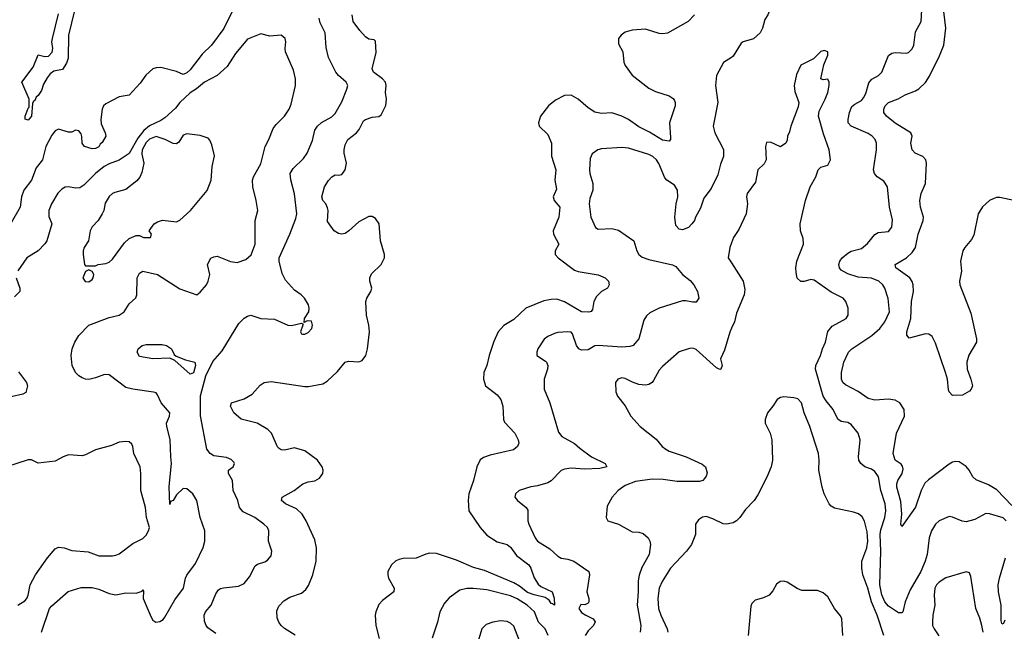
# Model space of a CAD drawing. Header units: inches. Extents: x 1954678 to 2060271, y 904822 to 1016299.
# Tile 246 of 256: x 2005780 to 2011617, y 962855 to 966481. Entities that reach past the tile are written whole.
import ezdxf

# ---------------------------------------------------------------- set-up
doc = ezdxf.new("R2010")
doc.units = ezdxf.units.IN
doc.header["$MEASUREMENT"] = 0
doc.layers.add('C0906', color=7, linetype='Continuous')
doc.layers.add('C0916', color=7, linetype='Continuous')

msp = doc.modelspace()

# ---------------------------------------------------------------- linework, layer by layer
at = {"layer": 'C0906', "color": 5}
for points, elevation in [([(2007042.7, 966537.3), (2006990, 966429.2), (2006917.6, 966330), (2006862.5, 966277.5), (2006790, 966183.5), (2006770, 966165.7), (2006750, 966156), (2006710, 966173.2), (2006617.5, 966197.5), (2006590, 966196.2), (2006570, 966189.6), (2006528.1, 966151.9), (2006494.9, 966105.1), (2006430, 966033.2), (2006370, 966024.7), (2006290, 965982.4), (2006277.6, 965970), (2006268.8, 965950), (2006260.3, 965890), (2006263.6, 965863.6), (2006286.7, 965810), (2006290.2, 965790), (2006270, 965752.3), (2006257.7, 965742.3), (2006250, 965728), (2006230, 965717), (2006210, 965715.1), (2006163.7, 965730), (2006149.6, 965750), (2006149.3, 965789.3), (2006144.7, 965804.7), (2006130, 965822), (2006110, 965825.2), (2006090, 965815.1), (2006070, 965813.3), (2006010, 965831.1), (2005990, 965822.4), (2005970, 965797.3), (2005935.7, 965730), (2005916, 965650), (2005877.5, 965602.5), (2005850.7, 965530), (2005804.9, 965470), (2005790.9, 965430), (2005782.1, 965370), (2005730, 965277.6)], 640), ([(2006105.1, 966534.9), (2006069.6, 966390), (2006066.8, 966253.2), (2006057.4, 966222.6), (2006033.9, 966186.1), (2005983.3, 966176.7), (2005959.8, 966160.2), (2005943, 966137), (2005921.5, 966098.5), (2005910, 966060.5), (2005890, 966031.5), (2005877.3, 966022.7), (2005870, 966002), (2005862, 965998), (2005855.1, 965984.9), (2005850.1, 965909.9), (2005830, 965885.4), (2005812.3, 965892.3), (2005813, 965910), (2005830, 965956), (2005836.6, 965963.4), (2005837.2, 966010), (2005793.2, 966110), (2005859.5, 966200.5), (2005890, 966273), (2005930, 966262.8), (2005950, 966264.9), (2005972.3, 966287.7), (2005976.9, 966310), (2005971.1, 966350), (2005974.2, 966370), (2006010, 966515.8)], 620), ([(2006943, 962843), (2006896, 962876), (2006884.8, 962890), (2006874.9, 962914.9), (2006874.4, 962950), (2006882, 962970), (2006914.6, 963010), (2006943.4, 963076.6), (2006959.5, 963100.5), (2006970.8, 963109.2), (2006987.3, 963112.7), (2007077.4, 963122.6), (2007110, 963139.5), (2007142.9, 963177.1), (2007176.6, 963243.4), (2007190, 963254), (2007233, 963267), (2007250, 963277.1), (2007270, 963302.8), (2007275.4, 963330), (2007254.7, 963390), (2007256.9, 963450), (2007248.2, 963470), (2007228.2, 963490), (2007173.1, 963530), (2007104.3, 963564.3), (2007084, 963590), (2007072.6, 963630), (2007046, 963690), (2007041, 963750), (2007018.4, 963790), (2007017.2, 963810), (2007046, 963830), (2007054, 963850), (2007050, 963857.2), (2007033.7, 963873.7), (2007006, 963886), (2006930, 963894.6), (2006909.4, 963909.4), (2006890, 963935.1), (2006852.3, 964132.3), (2006851.3, 964251.3), (2006882.6, 964370), (2006925.9, 964454.1), (2006981.2, 964518.8), (2007079.2, 964680.8), (2007110, 964712.3), (2007130, 964723.9), (2007150, 964728.9), (2007210.5, 964710.5), (2007290, 964705.5), (2007370.4, 964670.4), (2007391.3, 964668.7), (2007450, 964682), (2007458, 964678), (2007458, 964670), (2007444.9, 964630), (2007450, 964618), (2007456.9, 964616.9), (2007470, 964617.3), (2007490, 964627.3), (2007511.8, 964650), (2007516, 964670), (2007510, 964694), (2007483.6, 964696.4), (2007466, 964686), (2007469.3, 964710), (2007493.2, 964750), (2007496, 964770), (2007492.3, 964790), (2007469.4, 964830), (2007449.3, 964850), (2007410, 964877.6), (2007356.6, 964936.6), (2007336.9, 964976.9), (2007318.3, 965050), (2007318.5, 965070), (2007382, 965210), (2007417.3, 965302.7), (2007422.9, 965330), (2007410, 965448), (2007388.1, 965531.9), (2007383.5, 965570), (2007400.8, 965599.2), (2007461.8, 965658.2), (2007484.7, 965690), (2007515.3, 965764.7), (2007530, 965826.8), (2007545.1, 965850), (2007570, 965871.8), (2007630, 965904.9), (2007650, 965924.2), (2007690, 965994.7), (2007719.6, 966070), (2007724.7, 966090), (2007714.5, 966110), (2007670.6, 966150), (2007655, 966170), (2007610, 966256), (2007597.1, 966317.1), (2007590, 966404), (2007561.9, 966461.9), (2007554.6, 966490)], 640), ([(2007412.5, 962832.5), (2007350, 962872.4), (2007329.8, 962890), (2007315.9, 962910), (2007305.6, 962934.4), (2007304.4, 962975.6), (2007316.2, 963003.8), (2007345.1, 963034.9), (2007381.5, 963058.5), (2007450, 963081.6), (2007476.4, 963103.6), (2007492.8, 963127.2), (2007517.7, 963190), (2007538.1, 963270), (2007539.8, 963350), (2007530, 963398), (2007479.3, 963510), (2007455.1, 963550), (2007421, 963581), (2007356, 963610), (2007332.7, 963630), (2007336, 963650), (2007407.3, 963690), (2007458.4, 963730), (2007490, 963741), (2007530, 963747.2), (2007557.4, 963762.6), (2007576.4, 963790), (2007578.5, 963810), (2007573.5, 963830), (2007545.3, 963870), (2007470, 963924.5), (2007410, 963942.9), (2007350, 963929.8), (2007330, 963931.2), (2007318.7, 963938.7), (2007308.9, 963948.9), (2007272, 964030), (2007251.9, 964051.9), (2007188.4, 964088.4), (2007093.6, 964113.6), (2007049.5, 964150), (2007029.4, 964190.6), (2007035.3, 964210), (2007110, 964233.7), (2007158.2, 964261.8), (2007205.3, 964314.7), (2007229.7, 964330.3), (2007270, 964335.6), (2007470, 964306.8), (2007492.9, 964307.1), (2007577, 964323), (2007602.2, 964337.8), (2007664.9, 964395.1), (2007709.7, 964450.3), (2007730, 964456.4), (2007790, 964452.7), (2007810, 964460.8), (2007832.5, 964490), (2007841.7, 964530), (2007853.7, 964630), (2007850, 964669.3), (2007836.2, 964730), (2007832.8, 964810), (2007837.8, 964830), (2007861.9, 964870), (2007867.4, 964890), (2007855.5, 964930), (2007855.8, 964950), (2007866.4, 964973.6), (2007923.5, 965030), (2007943.1, 965070), (2007942.4, 965090), (2007919.8, 965170), (2007911, 965270), (2007890, 965302.9), (2007870, 965314), (2007850, 965314), (2007790, 965282.6), (2007731.6, 965228.4), (2007710, 965214.2), (2007690, 965209.8), (2007670, 965213.6), (2007644, 965230), (2007604.7, 965284.7), (2007608.8, 965350), (2007605.6, 965365.6), (2007594.2, 965390), (2007577.4, 965410), (2007571.7, 965431.7), (2007586.3, 965490), (2007610, 965528.7), (2007630, 965550.2), (2007650, 965561.3), (2007670, 965558.4), (2007690, 965563.7), (2007709.8, 965590.2), (2007717.7, 965630), (2007703.2, 965690), (2007703.2, 965710), (2007710, 965739.3), (2007725.5, 965770), (2007776.4, 965810), (2007792, 965830), (2007818.7, 965881.3), (2007829.2, 965890), (2007870, 965902.6), (2007910, 965907.3), (2007923.7, 965916.3), (2007951.5, 965971.5), (2007954.7, 966010), (2007948.5, 966048.5), (2007952.3, 966090), (2007948.2, 966110), (2007930.7, 966130.7), (2007876.9, 966170), (2007869.8, 966190), (2007892.9, 966287.1), (2007890, 966354), (2007881.5, 966361.5), (2007850, 966366.2), (2007830, 966380.3), (2007796.1, 966416.1), (2007757.7, 966470), (2007751.6, 966510)], 620), ([(2009781.3, 966510), (2009743.1, 966470), (2009619.4, 966400.6), (2009590, 966396.8), (2009570, 966399.8), (2009490, 966424.4), (2009410, 966419.8), (2009370, 966408), (2009346.4, 966390), (2009330.4, 966370), (2009330, 966338), (2009355.8, 966290), (2009362.2, 966230), (2009368.7, 966210), (2009410, 966151.4), (2009510, 966075.2), (2009550, 966054.7), (2009630.6, 966030), (2009653.5, 966013.5), (2009661.7, 966001.7), (2009666.7, 965990), (2009666, 965970), (2009632.1, 965870), (2009638, 965782), (2009637.6, 965770), (2009630, 965760.7), (2009590, 965767), (2009513.7, 965813.7), (2009450, 965846.4), (2009390, 965889.2), (2009350, 965908.5), (2009290, 965929.8), (2009230, 965925.4), (2009190, 965933.7), (2009150, 965957.7), (2009090, 966010.9), (2009050, 966032.8), (2009009.2, 966030.8), (2008956, 966004), (2008915.3, 965970), (2008868, 965910), (2008854.7, 965870), (2008859.6, 965850), (2008910, 965800.1), (2008933.3, 965750), (2008932.9, 965672.9), (2008957.6, 965590), (2008952.7, 965530), (2008962.8, 965477.2), (2008943, 965430), (2008948, 965410), (2008982, 965370), (2008976, 965310), (2008942.3, 965230), (2008944, 965210), (2008975.3, 965150), (2008954, 965110), (2008954, 965090), (2008971.8, 965070), (2009070, 964997), (2009090, 964988.9), (2009210, 964967.6), (2009251.6, 964951.6), (2009270.4, 964930), (2009273.7, 964910), (2009263.7, 964890), (2009230, 964868.7), (2009200.3, 964839.7), (2009184, 964810), (2009176.2, 964763.8), (2009168.4, 964751.6), (2009153.4, 964746.6), (2009110, 964749.8), (2009010, 964808.4), (2008963.4, 964823.4), (2008930, 964823.2), (2008886.4, 964813.6), (2008780.9, 964770), (2008710, 964704.4), (2008650, 964667.3), (2008616.5, 964630), (2008590, 964572.7), (2008562.3, 964490), (2008548.9, 964431.1), (2008532.4, 964390), (2008530.5, 964350), (2008540.7, 964310), (2008610, 964257.6), (2008632, 964230), (2008644.6, 964190), (2008648.1, 964110), (2008654.3, 964094.3), (2008715, 964030), (2008735.5, 963990), (2008739, 963970), (2008732, 963950), (2008708.2, 963931.8), (2008570, 963899.3), (2008530, 963886), (2008510, 963870.8), (2008489.2, 963830.8), (2008469.7, 963750), (2008441.7, 963670), (2008439.1, 963630), (2008443.5, 963570), (2008509.6, 963469.6), (2008550, 963425.8), (2008610, 963385.8), (2008670.4, 963370), (2008690, 963354.9), (2008725.3, 963305.3), (2008798.6, 963250), (2008811.1, 963230), (2008830, 963173), (2008854.2, 963134.2), (2008870, 963121.3), (2008936.1, 963090), (2008948.3, 963051.7), (2008950.2, 963009.8), (2008938.9, 963018.9), (2008930, 963019.5), (2008918.9, 963038.9), (2008894.6, 963054.6), (2008830, 963070.6), (2008790, 963086.1), (2008743.5, 963123.5), (2008710, 963143.2), (2008535.1, 963215.1), (2008470, 963234.3), (2008370, 963276.9), (2008250, 963315.8), (2008210, 963318.4), (2008186.8, 963313.2), (2008130, 963288.4), (2008053.5, 963286.5), (2008030, 963281.5), (2008010, 963272.1), (2007983.9, 963250), (2007962, 963210), (2007961.6, 963190), (2007967.3, 963170), (2007999.6, 963110), (2007997.6, 963090), (2007930, 963037.2), (2007910, 963013.7), (2007891.5, 962971.5), (2007887.2, 962950), (2007891, 962890), (2007911.9, 962811.9)], 620), ([(2005909.8, 962850), (2005956.9, 962990), (2005970, 963006.7), (2006068.2, 963091.8), (2006145.4, 963114.6), (2006210, 963114.7), (2006250, 963104.5), (2006310, 963078.6), (2006350, 963072.2), (2006410, 963082.4), (2006470, 963080.5), (2006506, 963094), (2006510, 963102), (2006513.7, 963093.7), (2006511.6, 963050), (2006559.1, 962939.1), (2006570, 962921.3), (2006587.7, 962910), (2006610, 962912.4), (2006630, 962926), (2006640.6, 962939.4), (2006699, 963041), (2006752, 963110), (2006763.5, 963170), (2006771.4, 963188.6), (2006823.2, 963256.8), (2006867.2, 963352.8), (2006878.2, 963390), (2006877.2, 963450), (2006849.8, 963530.2), (2006829.8, 963629.8), (2006806, 963670), (2006770, 963700.5), (2006750, 963702.4), (2006710, 963663.5), (2006690, 963631.3), (2006674.9, 963625.1), (2006670, 963606), (2006665.9, 963714.1), (2006680.5, 963850), (2006675.2, 963890), (2006673, 963993), (2006652.1, 964070), (2006651, 964090), (2006667.8, 964130), (2006669.6, 964150), (2006618.3, 964210), (2006597.2, 964257.2), (2006588.3, 964268.3), (2006573, 964273), (2006450, 964289.8), (2006410, 964300.3), (2006310, 964376.4), (2006282, 964378), (2006230, 964357.4), (2006190, 964348.2), (2006170, 964349.8), (2006150, 964358.2), (2006130, 964369.8), (2006111, 964390), (2006091.7, 964430), (2006085.8, 964490), (2006091.4, 964530), (2006107.2, 964570), (2006130, 964608.1), (2006190, 964670.2), (2006310, 964716.5), (2006369.8, 964730.2), (2006398.7, 964750), (2006430, 964797.1), (2006468.3, 964831.7), (2006475.1, 964850), (2006476.9, 964950), (2006490, 964977.6), (2006509.4, 964990), (2006596.3, 964970), (2006730, 964886), (2006830, 964850.4), (2006850, 964864.9), (2006888.2, 964910), (2006898, 964930), (2006907.8, 964970), (2006893.3, 965030), (2006913, 965067), (2006930, 965075.8), (2006950, 965078.4), (2007030, 965047.2), (2007070, 965042.3), (2007121.4, 965058.6), (2007153, 965087), (2007175.8, 965150), (2007176.1, 965290), (2007190.9, 965350), (2007182.7, 965410), (2007161.8, 965490), (2007160.3, 965530), (2007167.1, 965550), (2007210, 965626.7), (2007235.4, 965730), (2007257.7, 965770), (2007283.1, 965836.9), (2007299.8, 965860.2), (2007349.7, 965910), (2007378, 965950), (2007390, 965981), (2007414.7, 966090), (2007414.3, 966130), (2007402.6, 966182.6), (2007355.8, 966290), (2007353.6, 966310), (2007358.4, 966350), (2007354.5, 966370), (2007330, 966389.3), (2007263.7, 966383.7), (2007210, 966397.2), (2007130, 966365.1), (2007059.4, 966280.6), (2007010, 966204.2), (2006950.2, 966149.8), (2006876.3, 966110), (2006828.4, 966071.6), (2006790, 966047.8), (2006730, 965989.8), (2006703.6, 965956.4), (2006639.9, 965900.1), (2006617.3, 965882.7), (2006549.1, 965850.9), (2006515.9, 965824.1), (2006480.5, 965779.5), (2006430, 965687.7), (2006370, 965648.3), (2006310, 965626.3), (2006281.3, 965610), (2006229.4, 965570), (2006160, 965500), (2006136.2, 965483.8), (2006110, 965482.7), (2006070, 965490.7), (2006050, 965487.7), (2006030, 965476), (2006007, 965453), (2005968.8, 965390), (2005953.8, 965350), (2005953.7, 965313.7), (2005970.1, 965270), (2005940.9, 965170), (2005930, 965152.4), (2005890, 965109.8), (2005822.7, 965070), (2005770, 964992.8)], 660), ([(2010000, 966257.7), (2009952.4, 966227.6), (2009911.7, 966150), (2009904.7, 966090), (2009917.8, 965990), (2009891.5, 965850), (2009900.8, 965810), (2009952.4, 965712.4), (2009952.4, 965670), (2009935.2, 965624.8), (2009918.6, 965561.4), (2009878.8, 965481.2), (2009836.6, 965423.4), (2009816.7, 965363.3), (2009785.5, 965310), (2009780.7, 965290), (2009764.9, 965270), (2009744.9, 965250), (2009710, 965235.8), (2009690, 965238.9), (2009670, 965260.9), (2009663.7, 965310), (2009672.1, 965390), (2009681.5, 965430), (2009680.5, 965470), (2009661, 965501), (2009616.2, 965530), (2009603.9, 965543.9), (2009568.5, 965628.5), (2009555.1, 965650), (2009533.7, 965670), (2009510, 965682.2), (2009390, 965718.8), (2009350, 965723.5), (2009230, 965716.4), (2009206.8, 965710), (2009174, 965686), (2009162.3, 965657.7), (2009158, 965590), (2009159.5, 965570), (2009177.6, 965510), (2009177.6, 965470), (2009159.6, 965420.4), (2009155.6, 965390), (2009165.7, 965310), (2009194, 965250), (2009210, 965239.3), (2009290, 965243.1), (2009330, 965232.6), (2009421.6, 965170), (2009439, 965110), (2009450.3, 965090), (2009470, 965073.1), (2009510, 965059.1), (2009650, 965027.6), (2009670, 965017.4), (2009709.5, 964969.5), (2009754.1, 964934.1), (2009775.9, 964910), (2009798.6, 964870), (2009806.7, 964830), (2009790, 964806.9), (2009770, 964805.6), (2009730, 964814.6), (2009710, 964814), (2009570.4, 964770), (2009516.5, 964743.5), (2009495.3, 964724.7), (2009480.7, 964699.3), (2009450.2, 964589.8), (2009417.1, 964550), (2009397.2, 964542.8), (2009350, 964540.2), (2009210, 964549.4), (2009190, 964546.8), (2009150, 964523), (2009110, 964522.3), (2009095.1, 964530), (2009080.7, 964550), (2009057.9, 964617.9), (2009050, 964628.2), (2009030, 964630.8), (2008970, 964626.6), (2008950, 964621.1), (2008910, 964603), (2008890, 964587.3), (2008851.8, 964530), (2008844.9, 964510), (2008846, 964490), (2008896.7, 964456.7), (2008903.8, 964450), (2008910.3, 964430.3), (2008908.9, 964410), (2008890.2, 964349.8), (2008890.2, 964290), (2008922.3, 964210), (2008974.8, 964034.8), (2008994.9, 964010), (2009070, 963968.1), (2009100.3, 963940.3), (2009169.6, 963889.6), (2009250.4, 963850), (2009260.7, 963830), (2009219, 963821), (2009130, 963816.3), (2009050, 963822.8), (2009010, 963815.8), (2008990, 963807.8), (2008930, 963747.3), (2008910, 963735.6), (2008850, 963718), (2008810, 963712), (2008741, 963690), (2008718.8, 963670), (2008714.8, 963650), (2008730.8, 963630), (2008782, 963590), (2008793.3, 963573.3), (2008793, 963510), (2008798.9, 963490), (2008835, 963410), (2008849, 963389), (2008923.1, 963343.1), (2008970, 963299.7), (2008990, 963289.1), (2009030, 963282.6), (2009066, 963270), (2009153.4, 963210), (2009157.6, 963190), (2009141.3, 963090), (2009154.9, 963050), (2009154.9, 963030), (2009150, 963021.2), (2009130, 963012.7), (2009106.7, 963013.3), (2009095.5, 962990), (2009110, 962967.2), (2009135.5, 962950), (2009179.1, 962930), (2009191.5, 962911.5), (2009182.2, 962890), (2009150, 962857.9), (2009131.9, 962830)], 640), ([(2010000, 965159), (2009989.1, 965130), (2009980.3, 965070), (2010000, 965038.8)], 660), ([(2005759.7, 964950), (2005780.7, 964890), (2005781.5, 964870), (2005750, 964837.6)], 660), ([(2010000, 964651.5), (2009990, 964629.3), (2009959, 964521), (2009934.9, 964470), (2009944, 964430), (2009936, 964410), (2009930, 964406.6), (2009910, 964417), (2009790, 964525.4), (2009770, 964533), (2009750, 964531.6), (2009690, 964511.5), (2009590, 964425.1), (2009570, 964404.2), (2009538.1, 964341.9), (2009529.3, 964330.7), (2009510, 964318.5), (2009490, 964315.3), (2009450, 964319.1), (2009412.1, 964332.1), (2009370, 964354.5), (2009350, 964357), (2009326, 964350), (2009313, 964330), (2009314.9, 964274.9), (2009324.9, 964250), (2009370, 964191), (2009403.7, 964130), (2009458, 964070), (2009554.1, 963994.1), (2009589, 963950), (2009610, 963934), (2009630, 963922.8), (2009730.4, 963890), (2009825.1, 963845.1), (2009846, 963830), (2009854.7, 963794.7), (2009850, 963774), (2009839.9, 963760.1), (2009830, 963749.6), (2009810, 963743.5), (2009677.2, 963742.8), (2009594.3, 963754.3), (2009530, 963757.4), (2009430, 963742.9), (2009370, 963719.8), (2009327.6, 963690), (2009292, 963650), (2009263.4, 963596.6), (2009257.6, 963530), (2009266, 963510), (2009330, 963490.2), (2009410, 963444.2), (2009450, 963443.1), (2009475.6, 963435.6), (2009505.5, 963410), (2009516.4, 963390), (2009519.5, 963370), (2009512.3, 963310), (2009467.5, 963232.5), (2009451.4, 963188.6), (2009445.6, 963154.4), (2009446.4, 963090), (2009440.7, 963010), (2009462, 962890), (2009459, 962850)], 660), ([(2005773.3, 964393.3), (2005819.5, 964330), (2005826, 964310), (2005817.3, 964270), (2005798.7, 964261.3), (2005730, 964246)], 660), ([(2005769.8, 963010.2), (2005810, 963034.9), (2005821.5, 963050), (2005830.6, 963070), (2005842.3, 963130), (2005874.7, 963190), (2005944.6, 963290), (2005990, 963344.2), (2006010, 963354), (2006042.8, 963350), (2006090, 963334.3), (2006187, 963327), (2006250, 963303), (2006330, 963302.7), (2006350, 963306.5), (2006370, 963315.3), (2006450, 963376.4), (2006510, 963405.5), (2006530, 963425.5), (2006544.2, 963450), (2006549.6, 963470), (2006531.6, 963530), (2006525.4, 963590), (2006497.6, 963690), (2006498.3, 963790), (2006493.4, 963830), (2006456.5, 963910), (2006450.8, 963950.8), (2006444.6, 963964.6), (2006430, 963978.7), (2006410, 963981.3), (2006370, 963975.8), (2006324.2, 963955.8), (2006230, 963930.9), (2006170, 963900.4), (2006150, 963895.4), (2006070, 963900.7), (2006038.8, 963890), (2005990, 963863), (2005890, 963851.5), (2005850, 963871.8), (2005830, 963871.5), (2005638.8, 963810)], 680), ([(2010000, 963496.5), (2009972, 963490), (2009950, 963493.1), (2009890, 963522.7), (2009850, 963535.1), (2009828.1, 963531.9), (2009803.9, 963516.1), (2009787, 963490), (2009785.7, 963430), (2009761.8, 963370), (2009732.2, 963330), (2009638.2, 963230), (2009588.7, 963150), (2009570.1, 963110), (2009562.6, 963050), (2009567.9, 962990), (2009581.4, 962950), (2009618.9, 962870), (2009622.6, 962850)], 680), ([(2008913.4, 962830), (2008894.7, 962870), (2008856.2, 962910), (2008832.5, 962970), (2008788.5, 963010), (2008730, 963047.1), (2008690, 963065.8), (2008550, 963101.8), (2008471.2, 963108.8), (2008430, 963109.8), (2008390, 963098.9), (2008325.8, 963054.2), (2008297.6, 963022.4), (2008270.2, 962969.8), (2008256.1, 962910), (2008224.8, 962815.2)], 640), ([(2008753, 962773), (2008710, 962885.1), (2008690, 962903.9), (2008670, 962913.6), (2008630, 962917.6), (2008584.7, 962910), (2008545.1, 962894.9), (2008519.3, 962870), (2008489.2, 962770)], 660)]:
    msp.add_lwpolyline(points, dxfattribs=dict(at, elevation=elevation))
for points, elevation in [([(2006770, 965804.4), (2006750, 965795.6), (2006724.1, 965755.9), (2006710, 965745.7), (2006690, 965746.4), (2006642.4, 965770), (2006590, 965787.6), (2006550, 965772.9), (2006530, 965753.7), (2006505.6, 965710), (2006504.2, 965684.2), (2006516.3, 965630), (2006505.1, 965574.9), (2006493.2, 965546.8), (2006474.2, 965525.8), (2006410, 965473.7), (2006344.2, 965455.8), (2006330, 965449.7), (2006310, 965432.4), (2006286.5, 965393.5), (2006278.5, 965350), (2006270, 965329.3), (2006244.9, 965290), (2006210, 965252.7), (2006198.4, 965230), (2006188.4, 965170), (2006163, 965130), (2006155.5, 965110), (2006155.5, 965090), (2006164.7, 965030), (2006170, 965022), (2006230, 965022), (2006246, 965030), (2006290, 965036.3), (2006310, 965044), (2006330, 965062), (2006401, 965159), (2006430, 965183.1), (2006470, 965200.7), (2006490, 965201), (2006514, 965190), (2006555.3, 965190), (2006562, 965210), (2006548, 965230), (2006577.2, 965270), (2006596.6, 965283.4), (2006627.4, 965292.6), (2006710, 965283.6), (2006730, 965293.1), (2006793.5, 965350), (2006891, 965469), (2006914.6, 965530), (2006920.4, 965610), (2006934.1, 965674.1), (2006918.3, 965738.3), (2006907.8, 965767.8), (2006898.3, 965778.3), (2006850, 965795.1)], 680), ([(2006190, 964998), (2006170, 964988), (2006154.8, 964950), (2006168, 964928), (2006190, 964927.7), (2006210, 964941), (2006216, 964950), (2006219, 964970), (2006210, 964988)], 680), ([(2006790, 964379.7), (2006699.7, 964459.7), (2006670, 964475.3), (2006570, 964469.6), (2006490, 964485.2), (2006476, 964510), (2006482, 964530), (2006506, 964550), (2006530, 964555.8), (2006624.2, 964555.8), (2006650, 964550.2), (2006679.1, 964530), (2006696.3, 964496.3), (2006706.8, 964486.8), (2006763.8, 964463.8), (2006819.3, 964450), (2006822.7, 964430), (2006810, 964386.9)], 640)]:
    msp.add_lwpolyline(points, close=True, dxfattribs=dict(at, elevation=elevation))
at = {"layer": 'C0916', "color": 5}
for points, elevation in [([(2010000, 967043.8), (2010010, 967040.4), (2010050, 966983.8), (2010110, 966930.7), (2010150, 966866.8), (2010164.9, 966790), (2010180.9, 966750), (2010207.3, 966707.3), (2010217.7, 966677.7), (2010222.8, 966630), (2010215.6, 966590), (2010222.6, 966530), (2010215.6, 966510), (2010197.1, 966482.9), (2010184, 966430), (2010170, 966402.4), (2010130, 966368.2), (2010069.3, 966350.7), (2010057.5, 966342.5), (2010010, 966264), (2010000, 966257.7)], 640), ([(2011660.6, 963600.6), (2011573.4, 963693.4), (2011523.3, 963723.3), (2011450, 963753.2), (2011430.4, 963770.4), (2011409.1, 963810), (2011390, 963833), (2011350, 963859), (2011330, 963861.4), (2011310, 963857.3), (2011290, 963846.6), (2011166.9, 963753.1), (2011146.8, 963733.2), (2011123.8, 963690), (2011090, 963591.5), (2011010, 963477.2), (2011003.6, 963490), (2011009.8, 963550.2), (2011004.1, 963624.1), (2010979.8, 963710), (2010979.3, 963730), (2010985.8, 963750), (2011011.8, 963790), (2011016.8, 963816.8), (2011013.7, 963833.7), (2011005.2, 963845.2), (2010969.7, 963870), (2010957.4, 963910), (2010978.3, 964030), (2011026.2, 964130), (2011022.6, 964170), (2010997.6, 964210), (2010970, 964225.7), (2010930, 964230.9), (2010850, 964226), (2010810, 964236), (2010750, 964276.3), (2010675.6, 964315.6), (2010659.7, 964330), (2010650.9, 964350.9), (2010651.9, 964390), (2010664.8, 964450), (2010692.8, 964510), (2010712.6, 964530), (2010832, 964608), (2010878.7, 964650), (2010909.1, 964690), (2010936.8, 964750), (2010928.4, 964828.4), (2010908.2, 964890), (2010897, 964910), (2010874, 964930), (2010830, 964949.1), (2010750, 964954.8), (2010690, 964973.8), (2010650, 964996.3), (2010640.9, 965010), (2010635.8, 965030), (2010641.2, 965050), (2010655.3, 965070), (2010690, 965097.7), (2010710, 965108.9), (2010770, 965125.2), (2010805.7, 965154.3), (2010850, 965208), (2010870, 965218.9), (2010930, 965226), (2010949.8, 965250.2), (2010954.3, 965294.3), (2010936.8, 965370), (2010924.1, 965490), (2010903.4, 965523.4), (2010863.5, 965550), (2010848.3, 965570), (2010841.7, 965590), (2010859.2, 965710), (2010859.2, 965750), (2010852.1, 965770), (2010834, 965790), (2010810, 965805.6), (2010708.5, 965850), (2010691.9, 965870), (2010690.6, 965890), (2010699.2, 965930), (2010713.2, 965966.8), (2010730, 965981.2), (2010770, 966002.3), (2010782.9, 966017.1), (2010795.8, 966044.2), (2010813, 966107), (2010831.1, 966128.9), (2010871.1, 966150), (2010890.9, 966170), (2010931, 966269), (2010950, 966282), (2010970, 966287.2), (2011037.6, 966282.4), (2011050, 966287.3), (2011070, 966308), (2011080.4, 966330), (2011091.2, 966410), (2011123.5, 966470), (2011130, 966576)], 640), ([(2011673, 965410), (2011590, 965426.8), (2011570, 965426.3), (2011550, 965419.8), (2011530, 965408.7), (2011487.4, 965372.6), (2011462.5, 965330), (2011436.6, 965203.4), (2011422.4, 965177.6), (2011382.4, 965130), (2011371.3, 965110), (2011356.5, 965050), (2011363.9, 964990), (2011351.3, 964930), (2011353.2, 964910), (2011418, 964742), (2011451.7, 964590), (2011451.8, 964570), (2011406.9, 964493.1), (2011394, 964450), (2011397.1, 964410), (2011419.3, 964350), (2011428.7, 964310), (2011420.4, 964290), (2011410, 964278.4), (2011370, 964256), (2011310, 964254), (2011290, 964275.3), (2011286.2, 964286.2), (2011280.5, 964350), (2011268.4, 964390), (2011210, 964562.7), (2011190, 964603.7), (2011170, 964617.6), (2011150, 964618), (2011052.5, 964592.5), (2011039.6, 964610), (2011039.8, 964630), (2011063.4, 964710), (2011065.9, 964810), (2011077.9, 964870), (2011075.7, 964910), (2011069.9, 964929.9), (2011056.4, 964950), (2010973.6, 965010), (2010969.5, 965030), (2011038, 965070), (2011070, 965101.3), (2011090, 965130.7), (2011106.8, 965210), (2011136, 965290), (2011137, 965310), (2011120.6, 965370), (2011116.8, 965410), (2011124.2, 965450), (2011148.9, 965510), (2011156.3, 965630), (2011151.5, 965650), (2011134, 965670), (2011089.2, 965689.2), (2011069.9, 965709.9), (2011063.7, 965750), (2011070.9, 965790), (2011062, 965810), (2010970, 965866.7), (2010917.8, 965910), (2010902.8, 965930), (2010902.2, 965950), (2010911, 965970), (2010930, 965990.2), (2010987.9, 966012.1), (2011030, 966036.5), (2011090, 966058.6), (2011110, 966071.2), (2011150, 966107.9), (2011173.4, 966146.6), (2011233.1, 966266.9), (2011258.1, 966330), (2011269.4, 966430), (2011259.2, 966530)], 620), ([(2011628.7, 963510), (2011610, 963528.7), (2011530, 963552.1), (2011507.3, 963552.7), (2011442.8, 963517.2), (2011390, 963505), (2011367.6, 963507.6), (2011310, 963532.6), (2011290, 963535.1), (2011230.2, 963509.8), (2011210, 963489.7), (2011185.8, 963450), (2011172.5, 963410), (2011158.7, 963310), (2011148.8, 963270), (2011122.8, 963210), (2011059.7, 963100.3), (2011028.4, 963030), (2011014.9, 962970), (2011010, 962963.7), (2010990, 962965.1), (2010930, 963004.9), (2010908.5, 963030), (2010890, 963071.1), (2010878.9, 963130), (2010884.7, 963330), (2010880.3, 963430), (2010884.2, 963455.8), (2010908.1, 963530), (2010914.5, 963570), (2010909.9, 963609.9), (2010884.8, 963690), (2010870.3, 963770.3), (2010850, 963803.5), (2010830, 963815.8), (2010789.9, 963829.9), (2010766, 963850), (2010755.3, 963870), (2010751.8, 963890), (2010762.8, 963990), (2010750.8, 964030), (2010710, 964082), (2010690, 964092.4), (2010650, 964099.7), (2010630, 964113.3), (2010601.7, 964170), (2010560.5, 964220.5), (2010544.1, 964250), (2010497.3, 964410), (2010499.8, 964430), (2010527.6, 964490), (2010538.7, 964530), (2010556.2, 964570), (2010570, 964633), (2010596.1, 964663.9), (2010679.3, 964710), (2010692, 964730), (2010691.8, 964770), (2010677.6, 964810), (2010662, 964830), (2010590, 964865.1), (2010490, 964936.8), (2010470, 964941.3), (2010430, 964929.2), (2010410, 964929), (2010390, 964948.7), (2010383.1, 964983.1), (2010380.7, 965010), (2010386.5, 965050), (2010426.3, 965150), (2010423.8, 965183.8), (2010408.4, 965230), (2010406, 965270), (2010438.3, 965410), (2010466.6, 965490), (2010499.5, 965550), (2010513.2, 965590), (2010530, 965606.8), (2010570, 965618.8), (2010586.6, 965650), (2010578.4, 965710), (2010544.8, 965804.8), (2010515.8, 965910), (2010520.4, 965939.6), (2010555.4, 966010), (2010571.1, 966050), (2010579.6, 966090), (2010579.3, 966110), (2010570, 966128.7), (2010544, 966124), (2010529.5, 966129.5), (2010546.5, 966213.5), (2010571.5, 966270), (2010571.5, 966291.5), (2010550, 966298), (2010530, 966292.7), (2010486, 966250), (2010410, 966212.3), (2010384.1, 966155.9), (2010371.4, 966090), (2010375.5, 966055.5), (2010399.3, 965990), (2010395.9, 965964.1), (2010350.9, 965849.1), (2010344, 965816), (2010331.3, 965790), (2010330, 965766), (2010322, 965750), (2010290, 965728), (2010230, 965755.1), (2010207.3, 965752.7), (2010200.7, 965730), (2010205.5, 965650), (2010193.5, 965626.5), (2010156.3, 965590), (2010142, 965518), (2010093.4, 965450), (2010088, 965430), (2010095.5, 965390), (2010087.6, 965330), (2010043.6, 965236.4), (2010011.7, 965190), (2010000, 965159)], 660), ([(2010000, 965038.8), (2010068.8, 964930), (2010078.8, 964881.2), (2010074, 964850), (2010030, 964741.2), (2010017.4, 964690), (2010000, 964651.5)], 660), ([(2010902.8, 962830), (2010862.4, 962950), (2010829.2, 963030), (2010808.3, 963110), (2010778.8, 963190), (2010771.6, 963230), (2010772.1, 963270), (2010801.5, 963350), (2010807.9, 963390), (2010804.4, 963444.4), (2010788.8, 963508.8), (2010774.2, 963534.2), (2010752, 963552), (2010722.3, 963562.3), (2010610, 963585.8), (2010590, 963596.8), (2010578.2, 963610), (2010548.1, 963670), (2010536.8, 963710), (2010518.4, 963810), (2010520.4, 963870), (2010515.4, 963910), (2010464.2, 964070), (2010430.7, 964150.7), (2010414.8, 964210), (2010392.5, 964232.5), (2010370, 964239.8), (2010310, 964245.6), (2010290, 964242), (2010270, 964229.3), (2010245.3, 964190), (2010212.2, 964150), (2010198.4, 964110), (2010199.3, 964090), (2010229, 964029), (2010239, 963990), (2010242, 963870), (2010234.3, 963830), (2010210, 963769.2), (2010156.1, 963663.9), (2010133.7, 963630), (2010082.4, 963577.6), (2010050, 963529.7), (2010030, 963509.8), (2010010, 963498.8), (2010000, 963496.5)], 680), ([(2011619.2, 962920.8), (2011610, 962897.2), (2011602, 962902), (2011598, 962918), (2011597.7, 963010), (2011583.2, 963090), (2011580.6, 963130), (2011587.6, 963170), (2011624.7, 963290)], 660), ([(2011490.7, 962849.3), (2011484.5, 962890), (2011472.3, 962932.3), (2011447.6, 962990), (2011419.2, 963179.2), (2011410, 963201.2), (2011390, 963207.3), (2011270, 963172.1), (2011230, 963146), (2011214.9, 963130), (2011204.6, 963110), (2011200.2, 963070), (2011205.5, 963010), (2011192.7, 962950), (2011190.3, 962910), (2011192.2, 962890), (2011200.4, 962870), (2011229.2, 962829.2)], 680), ([(2010660.2, 962830), (2010653.2, 962930), (2010646.4, 962946.4), (2010610, 962990.9), (2010570, 963060.3), (2010543.5, 963083.5), (2010510, 963096.2), (2010417.2, 963097.2), (2010390, 963108.2), (2010330, 963145.7), (2010310, 963152), (2010287.3, 963150), (2010266.1, 963133.9), (2010245.1, 963094.9), (2010223, 963070), (2010190, 963052.6), (2010140.9, 963039.1), (2010120.3, 963019.7), (2010115.3, 963004.7), (2010099.1, 962830)], 720)]:
    msp.add_lwpolyline(points, dxfattribs=dict(at, elevation=elevation))

doc.saveas('drawing.dxf')
